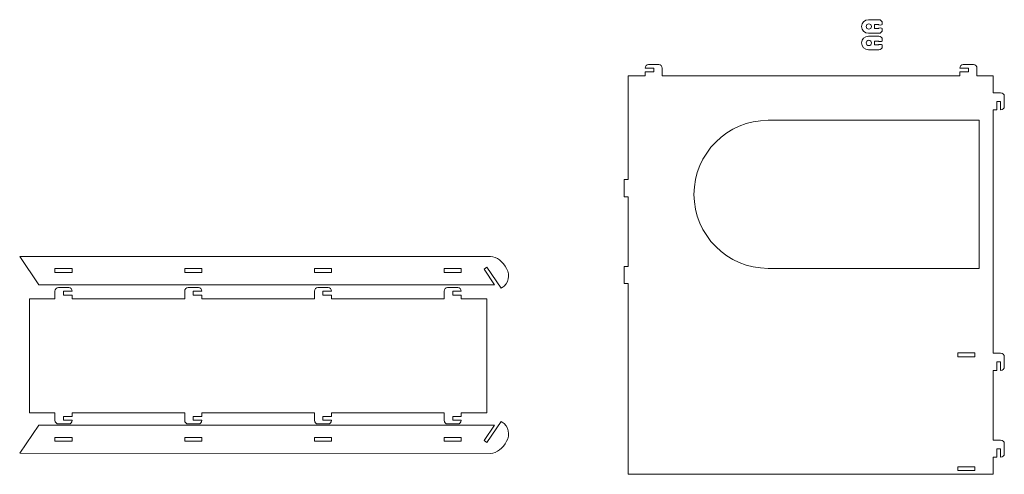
# Model space of a CAD drawing. Header units: centimetres. Extents: x -179 to 199, y -139 to 174.
# Tile 49 of 76: x 0 to 59, y 41 to 68. Entities that reach past the tile are written whole.
import ezdxf

# ---------------------------------------------------------------- set-up
doc = ezdxf.new("R2010")
doc.units = ezdxf.units.CM
doc.header["$MEASUREMENT"] = 0
doc.layers.add('Layer 1', color=7, linetype='Continuous')

msp = doc.modelspace()

# ---------------------------------------------------------------- linework, layer by layer
at = {"layer": 'Layer 1', "lineweight": 5}
for points, knots in [([(50.94665, 68.03399), (50.94665, 68.03399), (51.57049, 68.03399), (51.57049, 68.03399), (51.57049, 68.03399), (51.68331, 68.03399), (51.77526, 67.94203), (51.77526, 67.82947), (51.77526, 67.82947), (51.77526, 67.82947), (51.77526, 67.73752), (51.77526, 67.73752), (51.77526, 67.73752), (51.77526, 67.73752), (51.76676, 67.73752), (51.76676, 67.73752), (51.76676, 67.73752), (51.76676, 67.72232), (51.71628, 67.71022), (51.6542, 67.71022), (51.6542, 67.71022), (51.59213, 67.71022), (51.54164, 67.72232), (51.54164, 67.73752), (51.54164, 67.73752), (51.54164, 67.73752), (51.31678, 67.73752), (51.31678, 67.73752), (51.31678, 67.73752), (51.31678, 67.73752), (51.31678, 67.51266), (51.31678, 67.51266), (51.31678, 67.51266), (51.31678, 67.51266), (51.54164, 67.51266), (51.54164, 67.51266), (51.54164, 67.51266), (51.54164, 67.52786), (51.59213, 67.53996), (51.6542, 67.53996), (51.6542, 67.53996), (51.71628, 67.53996), (51.76676, 67.52786), (51.76676, 67.51266), (51.76676, 67.51266), (51.76676, 67.51266), (51.77526, 67.51266), (51.77526, 67.51266), (51.77526, 67.51266), (51.77526, 67.51266), (51.77526, 67.42045), (51.77526, 67.42045), (51.77526, 67.42045), (51.77526, 67.30789), (51.68331, 67.21619), (51.57049, 67.21619), (51.57049, 67.21619), (51.57049, 67.21619), (50.94665, 67.21619), (50.94665, 67.21619), (50.94665, 67.21619), (50.72178, 67.21619), (50.53788, 67.4001), (50.53788, 67.62496), (50.53788, 67.62496), (50.53788, 67.85008), (50.72178, 68.03399), (50.94665, 68.03399)], [0, 0, 0, 0, 0.05555556, 0.05555556, 0.05555556, 0.05555556, 0.11111111, 0.11111111, 0.11111111, 0.11111111, 0.16666667, 0.16666667, 0.16666667, 0.16666667, 0.22222222, 0.22222222, 0.22222222, 0.22222222, 0.27777778, 0.27777778, 0.27777778, 0.27777778, 0.33333333, 0.33333333, 0.33333333, 0.33333333, 0.38888889, 0.38888889, 0.38888889, 0.38888889, 0.44444444, 0.44444444, 0.44444444, 0.44444444, 0.5, 0.5, 0.5, 0.5, 0.55555556, 0.55555556, 0.55555556, 0.55555556, 0.61111111, 0.61111111, 0.61111111, 0.61111111, 0.66666667, 0.66666667, 0.66666667, 0.66666667, 0.72222222, 0.72222222, 0.72222222, 0.72222222, 0.77777778, 0.77777778, 0.77777778, 0.77777778, 0.83333333, 0.83333333, 0.83333333, 0.83333333, 0.88888889, 0.88888889, 0.88888889, 0.88888889, 1, 1, 1, 1]), ([(50.96854, 67.78363), (51.05637, 67.78363), (51.12721, 67.71254), (51.12721, 67.62496), (51.12721, 67.62496), (51.12721, 67.53739), (51.05637, 67.4663), (50.96854, 67.4663), (50.96854, 67.4663), (50.88122, 67.4663), (50.81013, 67.53739), (50.81013, 67.62496), (50.81013, 67.62496), (50.81013, 67.71254), (50.88122, 67.78363), (50.96854, 67.78363)], [0, 0, 0, 0, 0.2, 0.2, 0.2, 0.2, 0.4, 0.4, 0.4, 0.4, 0.6, 0.6, 0.6, 0.6, 1, 1, 1, 1]), ([(50.94665, 67.04825), (50.94665, 67.04825), (51.57049, 67.04825), (51.57049, 67.04825), (51.57049, 67.04825), (51.68331, 67.04825), (51.77526, 66.9563), (51.77526, 66.84374), (51.77526, 66.84374), (51.77526, 66.84374), (51.77526, 66.75153), (51.77526, 66.75153), (51.77526, 66.75153), (51.77526, 66.75153), (51.76676, 66.75153), (51.76676, 66.75153), (51.76676, 66.75153), (51.76676, 66.73633), (51.71628, 66.72423), (51.6542, 66.72423), (51.6542, 66.72423), (51.59213, 66.72423), (51.54164, 66.73633), (51.54164, 66.75153), (51.54164, 66.75153), (51.54164, 66.75153), (51.31678, 66.75153), (51.31678, 66.75153), (51.31678, 66.75153), (51.31678, 66.75153), (51.31678, 66.52667), (51.31678, 66.52667), (51.31678, 66.52667), (51.31678, 66.52667), (51.54164, 66.52667), (51.54164, 66.52667), (51.54164, 66.52667), (51.54164, 66.54186), (51.59213, 66.55397), (51.6542, 66.55397), (51.6542, 66.55397), (51.71628, 66.55397), (51.76676, 66.54186), (51.76676, 66.52667), (51.76676, 66.52667), (51.76676, 66.52667), (51.77526, 66.52667), (51.77526, 66.52667), (51.77526, 66.52667), (51.77526, 66.52667), (51.77526, 66.43471), (51.77526, 66.43471), (51.77526, 66.43471), (51.77526, 66.32215), (51.68331, 66.22994), (51.57049, 66.22994), (51.57049, 66.22994), (51.57049, 66.22994), (50.94665, 66.22994), (50.94665, 66.22994), (50.94665, 66.22994), (50.72178, 66.22994), (50.53788, 66.41411), (50.53788, 66.63923), (50.53788, 66.63923), (50.53788, 66.86409), (50.72178, 67.04825), (50.94665, 67.04825)], [0, 0, 0, 0, 0.05555556, 0.05555556, 0.05555556, 0.05555556, 0.11111111, 0.11111111, 0.11111111, 0.11111111, 0.16666667, 0.16666667, 0.16666667, 0.16666667, 0.22222222, 0.22222222, 0.22222222, 0.22222222, 0.27777778, 0.27777778, 0.27777778, 0.27777778, 0.33333333, 0.33333333, 0.33333333, 0.33333333, 0.38888889, 0.38888889, 0.38888889, 0.38888889, 0.44444444, 0.44444444, 0.44444444, 0.44444444, 0.5, 0.5, 0.5, 0.5, 0.55555556, 0.55555556, 0.55555556, 0.55555556, 0.61111111, 0.61111111, 0.61111111, 0.61111111, 0.66666667, 0.66666667, 0.66666667, 0.66666667, 0.72222222, 0.72222222, 0.72222222, 0.72222222, 0.77777778, 0.77777778, 0.77777778, 0.77777778, 0.83333333, 0.83333333, 0.83333333, 0.83333333, 0.88888889, 0.88888889, 0.88888889, 0.88888889, 1, 1, 1, 1]), ([(50.96854, 66.79763), (51.05637, 66.79763), (51.12721, 66.7268), (51.12721, 66.63923), (51.12721, 66.63923), (51.12721, 66.55139), (51.05637, 66.48056), (50.96854, 66.48056), (50.96854, 66.48056), (50.88122, 66.48056), (50.81013, 66.55139), (50.81013, 66.63923), (50.81013, 66.63923), (50.81013, 66.7268), (50.88122, 66.79763), (50.96854, 66.79763)], [0, 0, 0, 0, 0.2, 0.2, 0.2, 0.2, 0.4, 0.4, 0.4, 0.4, 0.6, 0.6, 0.6, 0.6, 1, 1, 1, 1]), ([(36.57301, 64.67935), (36.57301, 64.67935), (37.59583, 64.67935), (37.59583, 64.67935), (37.59583, 64.67935), (37.59583, 64.67935), (37.59583, 64.90421), (37.59583, 64.90421), (37.59583, 64.90421), (37.59583, 64.90421), (38.10686, 64.90421), (38.10686, 64.90421), (38.10686, 64.90421), (38.10686, 64.90421), (38.10686, 65.12933), (38.10686, 65.12933), (38.10686, 65.12933), (38.10686, 65.12933), (37.59583, 65.12933), (37.59583, 65.12933), (37.59583, 65.12933), (37.59583, 65.25297), (37.68779, 65.35419), (37.80035, 65.35419), (37.80035, 65.35419), (37.80035, 65.35419), (38.41363, 65.35419), (38.41363, 65.35419), (38.41363, 65.35419), (38.52645, 65.35419), (38.6184, 65.25297), (38.6184, 65.12933), (38.6184, 65.12933), (38.6184, 65.12933), (38.6184, 64.67935), (38.6184, 64.67935), (38.6184, 64.67935), (38.6184, 64.67935), (56.4121, 64.67935), (56.4121, 64.67935), (56.4121, 64.67935), (56.4121, 64.67935), (56.4121, 64.90421), (56.4121, 64.90421), (56.4121, 64.90421), (56.4121, 64.90421), (56.92339, 64.90421), (56.92339, 64.90421), (56.92339, 64.90421), (56.92339, 64.90421), (56.92339, 65.12933), (56.92339, 65.12933), (56.92339, 65.12933), (56.92339, 65.12933), (56.4121, 65.12933), (56.4121, 65.12933), (56.4121, 65.12933), (56.4121, 65.25297), (56.50406, 65.35419), (56.61661, 65.35419), (56.61661, 65.35419), (56.61661, 65.35419), (57.23016, 65.35419), (57.23016, 65.35419), (57.23016, 65.35419), (57.34272, 65.35419), (57.43467, 65.25297), (57.43467, 65.12933), (57.43467, 65.12933), (57.43467, 65.12933), (57.43467, 64.67935), (57.43467, 64.67935), (57.43467, 64.67935), (57.43467, 64.67935), (58.39593, 64.67935), (58.39593, 64.67935), (58.39593, 64.67935), (58.39593, 64.67935), (58.39593, 63.65678), (58.39593, 63.65678), (58.39593, 63.65678), (58.39593, 63.65678), (58.84591, 63.65678), (58.84591, 63.65678), (58.84591, 63.65678), (58.96955, 63.65678), (59.07078, 63.56457), (59.07078, 63.45227), (59.07078, 63.45227), (59.07078, 63.45227), (59.07078, 62.83847), (59.07078, 62.83847), (59.07078, 62.83847), (59.07078, 62.72617), (58.96955, 62.63396), (58.84591, 62.63396), (58.84591, 62.63396), (58.84591, 62.63396), (58.84591, 63.14524), (58.84591, 63.14524), (58.84591, 63.14524), (58.84591, 63.14524), (58.6208, 63.14524), (58.6208, 63.14524), (58.6208, 63.14524), (58.6208, 63.14524), (58.6208, 62.63396), (58.6208, 62.63396), (58.6208, 62.63396), (58.6208, 62.63396), (58.39593, 62.63396), (58.39593, 62.63396), (58.39593, 62.63396), (58.39593, 62.63396), (58.39593, 48.06173), (58.39593, 48.06173), (58.39593, 48.06173), (58.39593, 48.06173), (58.84591, 48.06173), (58.84591, 48.06173), (58.84591, 48.06173), (58.96955, 48.06173), (59.07078, 47.96977), (59.07078, 47.85721), (59.07078, 47.85721), (59.07078, 47.85721), (59.07078, 47.24367), (59.07078, 47.24367), (59.07078, 47.24367), (59.07078, 47.13111), (58.96955, 47.03916), (58.84591, 47.03916), (58.84591, 47.03916), (58.84591, 47.03916), (58.84591, 47.55044), (58.84591, 47.55044), (58.84591, 47.55044), (58.84591, 47.55044), (58.6208, 47.55044), (58.6208, 47.55044), (58.6208, 47.55044), (58.6208, 47.55044), (58.6208, 47.03916), (58.6208, 47.03916), (58.6208, 47.03916), (58.6208, 47.03916), (58.39593, 47.03916), (58.39593, 47.03916), (58.39593, 47.03916), (58.39593, 47.03916), (58.39593, 42.86338), (58.39593, 42.86338), (58.39593, 42.86338), (58.39593, 42.86338), (58.84591, 42.86338), (58.84591, 42.86338), (58.84591, 42.86338), (58.96955, 42.86338), (59.07078, 42.77117), (59.07078, 42.65886), (59.07078, 42.65886), (59.07078, 42.65886), (59.07078, 42.04532), (59.07078, 42.04532), (59.07078, 42.04532), (59.07078, 41.93276), (58.96955, 41.84055), (58.84591, 41.84055), (58.84591, 41.84055), (58.84591, 41.84055), (58.84591, 42.35209), (58.84591, 42.35209), (58.84591, 42.35209), (58.84591, 42.35209), (58.6208, 42.35209), (58.6208, 42.35209), (58.6208, 42.35209), (58.6208, 42.35209), (58.6208, 41.84055), (58.6208, 41.84055), (58.6208, 41.84055), (58.6208, 41.84055), (58.39593, 41.84055), (58.39593, 41.84055), (58.39593, 41.84055), (58.39593, 41.84055), (58.39593, 40.81798), (58.39593, 40.81798), (58.39593, 40.81798), (58.39593, 40.81798), (36.57301, 40.81798), (36.57301, 40.81798), (36.57301, 40.81798), (36.57301, 40.81798), (36.57301, 52.23725), (36.57301, 52.23725), (36.57301, 52.23725), (36.57301, 52.23725), (36.34815, 52.23725), (36.34815, 52.23725), (36.34815, 52.23725), (36.34815, 52.23725), (36.34815, 53.26008), (36.34815, 53.26008), (36.34815, 53.26008), (36.34815, 53.26008), (36.57301, 53.26008), (36.57301, 53.26008), (36.57301, 53.26008), (36.57301, 53.26008), (36.57301, 57.43561), (36.57301, 57.43561), (36.57301, 57.43561), (36.57301, 57.43561), (36.34815, 57.43561), (36.34815, 57.43561), (36.34815, 57.43561), (36.34815, 57.43561), (36.34815, 58.45843), (36.34815, 58.45843), (36.34815, 58.45843), (36.34815, 58.45843), (36.57301, 58.45843), (36.57301, 58.45843), (36.57301, 58.45843), (36.57301, 58.45843), (36.57301, 64.67935), (36.57301, 64.67935)], [0, 0, 0, 0, 0.01724138, 0.01724138, 0.01724138, 0.01724138, 0.03448276, 0.03448276, 0.03448276, 0.03448276, 0.05172414, 0.05172414, 0.05172414, 0.05172414, 0.06896552, 0.06896552, 0.06896552, 0.06896552, 0.0862069, 0.0862069, 0.0862069, 0.0862069, 0.10344828, 0.10344828, 0.10344828, 0.10344828, 0.12068966, 0.12068966, 0.12068966, 0.12068966, 0.13793103, 0.13793103, 0.13793103, 0.13793103, 0.15517241, 0.15517241, 0.15517241, 0.15517241, 0.17241379, 0.17241379, 0.17241379, 0.17241379, 0.18965517, 0.18965517, 0.18965517, 0.18965517, 0.20689655, 0.20689655, 0.20689655, 0.20689655, 0.22413793, 0.22413793, 0.22413793, 0.22413793, 0.24137931, 0.24137931, 0.24137931, 0.24137931, 0.25862069, 0.25862069, 0.25862069, 0.25862069, 0.27586207, 0.27586207, 0.27586207, 0.27586207, 0.29310345, 0.29310345, 0.29310345, 0.29310345, 0.31034483, 0.31034483, 0.31034483, 0.31034483, 0.32758621, 0.32758621, 0.32758621, 0.32758621, 0.34482759, 0.34482759, 0.34482759, 0.34482759, 0.36206897, 0.36206897, 0.36206897, 0.36206897, 0.37931034, 0.37931034, 0.37931034, 0.37931034, 0.39655172, 0.39655172, 0.39655172, 0.39655172, 0.4137931, 0.4137931, 0.4137931, 0.4137931, 0.43103448, 0.43103448, 0.43103448, 0.43103448, 0.44827586, 0.44827586, 0.44827586, 0.44827586, 0.46551724, 0.46551724, 0.46551724, 0.46551724, 0.48275862, 0.48275862, 0.48275862, 0.48275862, 0.5, 0.5, 0.5, 0.5, 0.51724138, 0.51724138, 0.51724138, 0.51724138, 0.53448276, 0.53448276, 0.53448276, 0.53448276, 0.55172414, 0.55172414, 0.55172414, 0.55172414, 0.56896552, 0.56896552, 0.56896552, 0.56896552, 0.5862069, 0.5862069, 0.5862069, 0.5862069, 0.60344828, 0.60344828, 0.60344828, 0.60344828, 0.62068966, 0.62068966, 0.62068966, 0.62068966, 0.63793103, 0.63793103, 0.63793103, 0.63793103, 0.65517241, 0.65517241, 0.65517241, 0.65517241, 0.67241379, 0.67241379, 0.67241379, 0.67241379, 0.68965517, 0.68965517, 0.68965517, 0.68965517, 0.70689655, 0.70689655, 0.70689655, 0.70689655, 0.72413793, 0.72413793, 0.72413793, 0.72413793, 0.74137931, 0.74137931, 0.74137931, 0.74137931, 0.75862069, 0.75862069, 0.75862069, 0.75862069, 0.77586207, 0.77586207, 0.77586207, 0.77586207, 0.79310345, 0.79310345, 0.79310345, 0.79310345, 0.81034483, 0.81034483, 0.81034483, 0.81034483, 0.82758621, 0.82758621, 0.82758621, 0.82758621, 0.84482759, 0.84482759, 0.84482759, 0.84482759, 0.86206897, 0.86206897, 0.86206897, 0.86206897, 0.87931034, 0.87931034, 0.87931034, 0.87931034, 0.89655172, 0.89655172, 0.89655172, 0.89655172, 0.9137931, 0.9137931, 0.9137931, 0.9137931, 0.93103448, 0.93103448, 0.93103448, 0.93103448, 0.94827586, 0.94827586, 0.94827586, 0.94827586, 0.96551724, 0.96551724, 0.96551724, 0.96551724, 1, 1, 1, 1]), ([(44.94724, 62.00986), (44.94724, 62.00986), (57.55985, 62.00986), (57.55985, 62.00986), (57.55985, 62.00986), (57.55985, 62.00986), (57.55985, 53.147), (57.55985, 53.147), (57.55985, 53.147), (57.55985, 53.147), (44.94724, 53.147), (44.94724, 53.147), (44.94724, 53.147), (42.51008, 53.147), (40.51594, 55.1414), (40.51594, 57.57856), (40.51594, 57.57856), (40.51594, 60.01572), (42.51008, 62.00986), (44.94724, 62.00986)], [0, 0, 0, 0, 0.16666667, 0.16666667, 0.16666667, 0.16666667, 0.33333333, 0.33333333, 0.33333333, 0.33333333, 0.5, 0.5, 0.5, 0.5, 0.66666667, 0.66666667, 0.66666667, 0.66666667, 1, 1, 1, 1]), ([(28.99339, 51.95547), (28.99339, 51.95547), (28.13593, 53.21063), (28.13593, 53.21063), (28.13593, 53.21063), (28.13593, 53.21063), (27.96721, 53.09523), (27.96721, 53.09523), (27.96721, 53.09523), (27.96721, 53.09523), (28.5993, 52.17003), (28.5993, 52.17003), (28.5993, 52.17003), (28.5993, 52.17003), (1.35522, 52.16745), (1.35522, 52.16745), (1.35522, 52.16745), (1.35522, 52.16745), (0.20155, 53.85662), (0.20155, 53.85662), (0.20155, 53.85662), (0.20155, 53.85662), (28.35847, 53.85894), (28.35847, 53.85894), (28.35847, 53.85894), (29.06061, 53.85894), (29.99329, 52.56978), (28.99339, 51.95547)], [0, 0, 0, 0, 0.125, 0.125, 0.125, 0.125, 0.25, 0.25, 0.25, 0.25, 0.375, 0.375, 0.375, 0.375, 0.5, 0.5, 0.5, 0.5, 0.625, 0.625, 0.625, 0.625, 0.75, 0.75, 0.75, 0.75, 1, 1, 1, 1]), ([(2.31236, 53.13413), (2.31236, 53.13413), (3.33493, 53.13413), (3.33493, 53.13413), (3.33493, 53.13413), (3.33493, 53.13413), (3.33493, 52.90926), (3.33493, 52.90926), (3.33493, 52.90926), (3.33493, 52.90926), (2.31236, 52.90926), (2.31236, 52.90926), (2.31236, 52.90926), (2.31236, 52.90926), (2.31236, 53.13413), (2.31236, 53.13413)], [0, 0, 0, 0, 0.2, 0.2, 0.2, 0.2, 0.4, 0.4, 0.4, 0.4, 0.6, 0.6, 0.6, 0.6, 1, 1, 1, 1]), ([(10.06816, 53.13413), (10.40893, 53.13413), (10.7497, 53.13413), (11.09073, 53.13413), (11.09073, 53.13413), (11.09073, 53.05917), (11.09073, 52.98422), (11.09073, 52.90926), (11.09073, 52.90926), (10.7497, 52.90926), (10.40893, 52.90926), (10.06816, 52.90926), (10.06816, 52.90926), (10.06816, 52.98422), (10.06816, 53.05917), (10.06816, 53.13413)], [0, 0, 0, 0, 0.2, 0.2, 0.2, 0.2, 0.4, 0.4, 0.4, 0.4, 0.6, 0.6, 0.6, 0.6, 1, 1, 1, 1]), ([(17.82371, 53.13413), (18.16473, 53.13413), (18.5055, 53.13413), (18.84653, 53.13413), (18.84653, 53.13413), (18.84653, 53.05917), (18.84653, 52.98422), (18.84653, 52.90926), (18.84653, 52.90926), (18.5055, 52.90926), (18.16473, 52.90926), (17.82371, 52.90926), (17.82371, 52.90926), (17.82371, 52.98422), (17.82371, 53.05917), (17.82371, 53.13413)], [0, 0, 0, 0, 0.2, 0.2, 0.2, 0.2, 0.4, 0.4, 0.4, 0.4, 0.6, 0.6, 0.6, 0.6, 1, 1, 1, 1]), ([(25.57951, 53.13413), (25.57951, 53.13413), (26.60207, 53.13413), (26.60207, 53.13413), (26.60207, 53.13413), (26.60207, 53.13413), (26.60207, 52.90926), (26.60207, 52.90926), (26.60207, 52.90926), (26.60207, 52.90926), (25.57951, 52.90926), (25.57951, 52.90926), (25.57951, 52.90926), (25.57951, 52.90926), (25.57951, 53.13413), (25.57951, 53.13413)], [0, 0, 0, 0, 0.2, 0.2, 0.2, 0.2, 0.4, 0.4, 0.4, 0.4, 0.6, 0.6, 0.6, 0.6, 1, 1, 1, 1]), ([(26.60207, 44.50695), (26.60207, 44.50695), (26.60207, 44.28184), (26.60207, 44.28184), (26.60207, 44.28184), (26.60207, 44.28184), (26.09079, 44.28184), (26.09079, 44.28184), (26.09079, 44.28184), (26.09079, 44.28184), (26.09079, 44.05697), (26.09079, 44.05697), (26.09079, 44.05697), (26.09079, 44.05697), (26.60207, 44.05697), (26.60207, 44.05697), (26.60207, 44.05697), (26.60207, 43.93334), (26.51012, 43.83211), (26.39782, 43.83211), (26.39782, 43.83211), (26.39782, 43.83211), (25.78402, 43.83211), (25.78402, 43.83211), (25.78402, 43.83211), (25.67146, 43.83211), (25.57951, 43.93334), (25.57951, 44.05697), (25.57951, 44.05697), (25.57951, 44.05697), (25.57951, 44.50695), (25.57951, 44.50695), (25.57951, 44.50695), (25.57951, 44.50695), (18.84653, 44.50695), (18.84653, 44.50695), (18.84653, 44.50695), (18.84653, 44.50695), (18.84653, 44.28184), (18.84653, 44.28184), (18.84653, 44.28184), (18.84653, 44.28184), (18.33499, 44.28184), (18.33499, 44.28184), (18.33499, 44.28184), (18.33499, 44.28184), (18.33499, 44.05697), (18.33499, 44.05697), (18.33499, 44.05697), (18.33499, 44.05697), (18.84653, 44.05697), (18.84653, 44.05697), (18.84653, 44.05697), (18.84653, 43.93334), (18.75432, 43.83211), (18.64202, 43.83211), (18.64202, 43.83211), (18.64202, 43.83211), (18.02822, 43.83211), (18.02822, 43.83211), (18.02822, 43.83211), (17.91592, 43.83211), (17.82371, 43.93334), (17.82371, 44.05697), (17.82371, 44.05697), (17.82371, 44.05697), (17.82371, 44.50695), (17.82371, 44.50695), (17.82371, 44.50695), (17.82371, 44.50695), (11.09073, 44.50695), (11.09073, 44.50695), (11.09073, 44.50695), (11.09073, 44.50695), (11.09073, 44.28184), (11.09073, 44.28184), (11.09073, 44.28184), (11.09073, 44.28184), (10.57919, 44.28184), (10.57919, 44.28184), (10.57919, 44.28184), (10.57919, 44.28184), (10.57919, 44.05697), (10.57919, 44.05697), (10.57919, 44.05697), (10.57919, 44.05697), (11.09073, 44.05697), (11.09073, 44.05697), (11.09073, 44.05697), (11.09073, 43.93334), (10.99852, 43.83211), (10.88622, 43.83211), (10.88622, 43.83211), (10.88622, 43.83211), (10.27268, 43.83211), (10.27268, 43.83211), (10.27268, 43.83211), (10.16012, 43.83211), (10.06816, 43.93334), (10.06816, 44.05697), (10.06816, 44.05697), (10.06816, 44.05697), (10.06816, 44.50695), (10.06816, 44.50695), (10.06816, 44.50695), (10.06816, 44.50695), (3.33493, 44.50695), (3.33493, 44.50695), (3.33493, 44.50695), (3.33493, 44.50695), (3.33493, 44.28184), (3.33493, 44.28184), (3.33493, 44.28184), (3.33493, 44.28184), (2.82339, 44.28184), (2.82339, 44.28184), (2.82339, 44.28184), (2.82339, 44.28184), (2.82339, 44.05697), (2.82339, 44.05697), (2.82339, 44.05697), (2.82339, 44.05697), (3.33493, 44.05697), (3.33493, 44.05697), (3.33493, 44.05697), (3.33493, 43.93334), (3.24298, 43.83211), (3.13042, 43.83211), (3.13042, 43.83211), (3.13042, 43.83211), (2.51688, 43.83211), (2.51688, 43.83211), (2.51688, 43.83211), (2.40432, 43.83211), (2.31236, 43.93334), (2.31236, 44.05697), (2.31236, 44.05697), (2.31236, 44.05697), (2.31236, 44.50695), (2.31236, 44.50695), (2.31236, 44.50695), (2.31236, 44.50695), (0.77851, 44.50695), (0.77851, 44.50695), (0.77851, 44.50695), (0.77851, 44.50695), (0.77851, 51.32441), (0.77851, 51.32441), (0.77851, 51.32441), (0.77851, 51.32441), (2.31236, 51.32441), (2.31236, 51.32441), (2.31236, 51.32441), (2.31236, 51.32441), (2.31236, 51.77439), (2.31236, 51.77439), (2.31236, 51.77439), (2.31236, 51.89803), (2.40432, 51.99926), (2.51688, 51.99926), (2.51688, 51.99926), (2.51688, 51.99926), (3.13042, 51.99926), (3.13042, 51.99926), (3.13042, 51.99926), (3.24298, 51.99926), (3.33493, 51.89803), (3.33493, 51.77439), (3.33493, 51.77439), (3.33493, 51.77439), (2.82339, 51.77439), (2.82339, 51.77439), (2.82339, 51.77439), (2.82339, 51.77439), (2.82339, 51.54928), (2.82339, 51.54928), (2.82339, 51.54928), (2.82339, 51.54928), (3.33493, 51.54928), (3.33493, 51.54928), (3.33493, 51.54928), (3.33493, 51.54928), (3.33493, 51.32441), (3.33493, 51.32441), (3.33493, 51.32441), (3.33493, 51.32441), (10.06816, 51.32441), (10.06816, 51.32441), (10.06816, 51.32441), (10.06816, 51.32441), (10.06816, 51.77439), (10.06816, 51.77439), (10.06816, 51.77439), (10.06816, 51.89803), (10.16012, 51.99926), (10.27268, 51.99926), (10.27268, 51.99926), (10.27268, 51.99926), (10.88622, 51.99926), (10.88622, 51.99926), (10.88622, 51.99926), (10.99852, 51.99926), (11.09073, 51.89803), (11.09073, 51.77439), (11.09073, 51.77439), (11.09073, 51.77439), (10.57919, 51.77439), (10.57919, 51.77439), (10.57919, 51.77439), (10.57919, 51.77439), (10.57919, 51.54928), (10.57919, 51.54928), (10.57919, 51.54928), (10.57919, 51.54928), (11.09073, 51.54928), (11.09073, 51.54928), (11.09073, 51.54928), (11.09073, 51.54928), (11.09073, 51.32441), (11.09073, 51.32441), (11.09073, 51.32441), (11.09073, 51.32441), (17.82371, 51.32441), (17.82371, 51.32441), (17.82371, 51.32441), (17.82371, 51.32441), (17.82371, 51.77439), (17.82371, 51.77439), (17.82371, 51.77439), (17.82371, 51.89803), (17.91592, 51.99926), (18.02822, 51.99926), (18.02822, 51.99926), (18.02822, 51.99926), (18.64202, 51.99926), (18.64202, 51.99926), (18.64202, 51.99926), (18.75432, 51.99926), (18.84653, 51.89803), (18.84653, 51.77439), (18.84653, 51.77439), (18.84653, 51.77439), (18.33499, 51.77439), (18.33499, 51.77439), (18.33499, 51.77439), (18.33499, 51.77439), (18.33499, 51.54928), (18.33499, 51.54928), (18.33499, 51.54928), (18.33499, 51.54928), (18.84653, 51.54928), (18.84653, 51.54928), (18.84653, 51.54928), (18.84653, 51.54928), (18.84653, 51.32441), (18.84653, 51.32441), (18.84653, 51.32441), (18.84653, 51.32441), (25.57951, 51.32441), (25.57951, 51.32441), (25.57951, 51.32441), (25.57951, 51.32441), (25.57951, 51.77439), (25.57951, 51.77439), (25.57951, 51.77439), (25.57951, 51.89803), (25.67146, 51.99926), (25.78402, 51.99926), (25.78402, 51.99926), (25.78402, 51.99926), (26.39782, 51.99926), (26.39782, 51.99926), (26.39782, 51.99926), (26.51012, 51.99926), (26.60207, 51.89803), (26.60207, 51.77439), (26.60207, 51.77439), (26.60207, 51.77439), (26.09079, 51.77439), (26.09079, 51.77439), (26.09079, 51.77439), (26.09079, 51.77439), (26.09079, 51.54928), (26.09079, 51.54928), (26.09079, 51.54928), (26.09079, 51.54928), (26.60207, 51.54928), (26.60207, 51.54928), (26.60207, 51.54928), (26.60207, 51.54928), (26.60207, 51.32441), (26.60207, 51.32441), (26.60207, 51.32441), (26.60207, 51.32441), (28.13593, 51.32441), (28.13593, 51.32441), (28.13593, 51.32441), (28.13593, 51.32441), (28.13593, 44.50695), (28.13593, 44.50695), (28.13593, 44.50695), (28.13593, 44.50695), (26.60207, 44.50695), (26.60207, 44.50695)], [0, 0, 0, 0, 0.01298701, 0.01298701, 0.01298701, 0.01298701, 0.02597403, 0.02597403, 0.02597403, 0.02597403, 0.03896104, 0.03896104, 0.03896104, 0.03896104, 0.05194805, 0.05194805, 0.05194805, 0.05194805, 0.06493506, 0.06493506, 0.06493506, 0.06493506, 0.07792208, 0.07792208, 0.07792208, 0.07792208, 0.09090909, 0.09090909, 0.09090909, 0.09090909, 0.1038961, 0.1038961, 0.1038961, 0.1038961, 0.11688312, 0.11688312, 0.11688312, 0.11688312, 0.12987013, 0.12987013, 0.12987013, 0.12987013, 0.14285714, 0.14285714, 0.14285714, 0.14285714, 0.15584416, 0.15584416, 0.15584416, 0.15584416, 0.16883117, 0.16883117, 0.16883117, 0.16883117, 0.18181818, 0.18181818, 0.18181818, 0.18181818, 0.19480519, 0.19480519, 0.19480519, 0.19480519, 0.20779221, 0.20779221, 0.20779221, 0.20779221, 0.22077922, 0.22077922, 0.22077922, 0.22077922, 0.23376623, 0.23376623, 0.23376623, 0.23376623, 0.24675325, 0.24675325, 0.24675325, 0.24675325, 0.25974026, 0.25974026, 0.25974026, 0.25974026, 0.27272727, 0.27272727, 0.27272727, 0.27272727, 0.28571429, 0.28571429, 0.28571429, 0.28571429, 0.2987013, 0.2987013, 0.2987013, 0.2987013, 0.31168831, 0.31168831, 0.31168831, 0.31168831, 0.32467532, 0.32467532, 0.32467532, 0.32467532, 0.33766234, 0.33766234, 0.33766234, 0.33766234, 0.35064935, 0.35064935, 0.35064935, 0.35064935, 0.36363636, 0.36363636, 0.36363636, 0.36363636, 0.37662338, 0.37662338, 0.37662338, 0.37662338, 0.38961039, 0.38961039, 0.38961039, 0.38961039, 0.4025974, 0.4025974, 0.4025974, 0.4025974, 0.41558442, 0.41558442, 0.41558442, 0.41558442, 0.42857143, 0.42857143, 0.42857143, 0.42857143, 0.44155844, 0.44155844, 0.44155844, 0.44155844, 0.45454545, 0.45454545, 0.45454545, 0.45454545, 0.46753247, 0.46753247, 0.46753247, 0.46753247, 0.48051948, 0.48051948, 0.48051948, 0.48051948, 0.49350649, 0.49350649, 0.49350649, 0.49350649, 0.50649351, 0.50649351, 0.50649351, 0.50649351, 0.51948052, 0.51948052, 0.51948052, 0.51948052, 0.53246753, 0.53246753, 0.53246753, 0.53246753, 0.54545455, 0.54545455, 0.54545455, 0.54545455, 0.55844156, 0.55844156, 0.55844156, 0.55844156, 0.57142857, 0.57142857, 0.57142857, 0.57142857, 0.58441558, 0.58441558, 0.58441558, 0.58441558, 0.5974026, 0.5974026, 0.5974026, 0.5974026, 0.61038961, 0.61038961, 0.61038961, 0.61038961, 0.62337662, 0.62337662, 0.62337662, 0.62337662, 0.63636364, 0.63636364, 0.63636364, 0.63636364, 0.64935065, 0.64935065, 0.64935065, 0.64935065, 0.66233766, 0.66233766, 0.66233766, 0.66233766, 0.67532468, 0.67532468, 0.67532468, 0.67532468, 0.68831169, 0.68831169, 0.68831169, 0.68831169, 0.7012987, 0.7012987, 0.7012987, 0.7012987, 0.71428571, 0.71428571, 0.71428571, 0.71428571, 0.72727273, 0.72727273, 0.72727273, 0.72727273, 0.74025974, 0.74025974, 0.74025974, 0.74025974, 0.75324675, 0.75324675, 0.75324675, 0.75324675, 0.76623377, 0.76623377, 0.76623377, 0.76623377, 0.77922078, 0.77922078, 0.77922078, 0.77922078, 0.79220779, 0.79220779, 0.79220779, 0.79220779, 0.80519481, 0.80519481, 0.80519481, 0.80519481, 0.81818182, 0.81818182, 0.81818182, 0.81818182, 0.83116883, 0.83116883, 0.83116883, 0.83116883, 0.84415584, 0.84415584, 0.84415584, 0.84415584, 0.85714286, 0.85714286, 0.85714286, 0.85714286, 0.87012987, 0.87012987, 0.87012987, 0.87012987, 0.88311688, 0.88311688, 0.88311688, 0.88311688, 0.8961039, 0.8961039, 0.8961039, 0.8961039, 0.90909091, 0.90909091, 0.90909091, 0.90909091, 0.92207792, 0.92207792, 0.92207792, 0.92207792, 0.93506494, 0.93506494, 0.93506494, 0.93506494, 0.94805195, 0.94805195, 0.94805195, 0.94805195, 0.96103896, 0.96103896, 0.96103896, 0.96103896, 0.97402597, 0.97402597, 0.97402597, 0.97402597, 1, 1, 1, 1]), ([(56.28924, 47.86056), (56.28924, 47.86056), (56.28924, 48.08568), (56.28924, 48.08568), (56.28924, 48.08568), (56.28924, 48.08568), (57.31181, 48.08568), (57.31181, 48.08568), (57.31181, 48.08568), (57.31181, 48.08568), (57.31181, 47.86056), (57.31181, 47.86056), (57.31181, 47.86056), (57.31181, 47.86056), (56.28924, 47.86056), (56.28924, 47.86056)], [0, 0, 0, 0, 0.2, 0.2, 0.2, 0.2, 0.4, 0.4, 0.4, 0.4, 0.6, 0.6, 0.6, 0.6, 1, 1, 1, 1]), ([(28.99339, 43.97661), (28.99339, 43.97661), (28.13593, 42.72145), (28.13593, 42.72145), (28.13593, 42.72145), (28.13593, 42.72145), (27.96721, 42.83685), (27.96721, 42.83685), (27.96721, 42.83685), (27.96721, 42.83685), (28.5993, 43.76205), (28.5993, 43.76205), (28.5993, 43.76205), (28.5993, 43.76205), (1.35522, 43.76463), (1.35522, 43.76463), (1.35522, 43.76463), (1.35522, 43.76463), (0.20155, 42.07572), (0.20155, 42.07572), (0.20155, 42.07572), (0.20155, 42.07572), (28.35847, 42.07314), (28.35847, 42.07314), (28.35847, 42.07314), (29.06061, 42.07314), (29.99329, 43.36204), (28.99339, 43.97661)], [0, 0, 0, 0, 0.125, 0.125, 0.125, 0.125, 0.25, 0.25, 0.25, 0.25, 0.375, 0.375, 0.375, 0.375, 0.5, 0.5, 0.5, 0.5, 0.625, 0.625, 0.625, 0.625, 0.75, 0.75, 0.75, 0.75, 1, 1, 1, 1]), ([(2.31236, 42.7977), (2.31236, 42.7977), (3.33493, 42.7977), (3.33493, 42.7977), (3.33493, 42.7977), (3.33493, 42.7977), (3.33493, 43.02282), (3.33493, 43.02282), (3.33493, 43.02282), (3.33493, 43.02282), (2.31236, 43.02282), (2.31236, 43.02282), (2.31236, 43.02282), (2.31236, 43.02282), (2.31236, 42.7977), (2.31236, 42.7977)], [0, 0, 0, 0, 0.2, 0.2, 0.2, 0.2, 0.4, 0.4, 0.4, 0.4, 0.6, 0.6, 0.6, 0.6, 1, 1, 1, 1]), ([(10.06816, 42.7977), (10.40893, 42.7977), (10.7497, 42.7977), (11.09073, 42.7977), (11.09073, 42.7977), (11.09073, 42.87265), (11.09073, 42.9476), (11.09073, 43.02282), (11.09073, 43.02282), (10.7497, 43.02282), (10.40893, 43.02282), (10.06816, 43.02282), (10.06816, 43.02282), (10.06816, 42.9476), (10.06816, 42.87265), (10.06816, 42.7977)], [0, 0, 0, 0, 0.2, 0.2, 0.2, 0.2, 0.4, 0.4, 0.4, 0.4, 0.6, 0.6, 0.6, 0.6, 1, 1, 1, 1]), ([(17.82371, 42.7977), (18.16473, 42.7977), (18.5055, 42.7977), (18.84653, 42.7977), (18.84653, 42.7977), (18.84653, 42.87265), (18.84653, 42.9476), (18.84653, 43.02282), (18.84653, 43.02282), (18.5055, 43.02282), (18.16473, 43.02282), (17.82371, 43.02282), (17.82371, 43.02282), (17.82371, 42.9476), (17.82371, 42.87265), (17.82371, 42.7977)], [0, 0, 0, 0, 0.2, 0.2, 0.2, 0.2, 0.4, 0.4, 0.4, 0.4, 0.6, 0.6, 0.6, 0.6, 1, 1, 1, 1]), ([(25.57951, 42.7977), (25.57951, 42.7977), (26.60207, 42.7977), (26.60207, 42.7977), (26.60207, 42.7977), (26.60207, 42.7977), (26.60207, 43.02282), (26.60207, 43.02282), (26.60207, 43.02282), (26.60207, 43.02282), (25.57951, 43.02282), (25.57951, 43.02282), (25.57951, 43.02282), (25.57951, 43.02282), (25.57951, 42.7977), (25.57951, 42.7977)], [0, 0, 0, 0, 0.2, 0.2, 0.2, 0.2, 0.4, 0.4, 0.4, 0.4, 0.6, 0.6, 0.6, 0.6, 1, 1, 1, 1]), ([(56.28924, 41.0431), (56.28924, 41.0431), (56.28924, 41.26797), (56.28924, 41.26797), (56.28924, 41.26797), (56.28924, 41.26797), (57.31181, 41.26797), (57.31181, 41.26797), (57.31181, 41.26797), (57.31181, 41.26797), (57.31181, 41.0431), (57.31181, 41.0431), (57.31181, 41.0431), (57.31181, 41.0431), (56.28924, 41.0431), (56.28924, 41.0431)], [0, 0, 0, 0, 0.2, 0.2, 0.2, 0.2, 0.4, 0.4, 0.4, 0.4, 0.6, 0.6, 0.6, 0.6, 1, 1, 1, 1])]:
    msp.add_open_spline(points, degree=3, knots=knots, dxfattribs=at)

doc.saveas('drawing.dxf')
